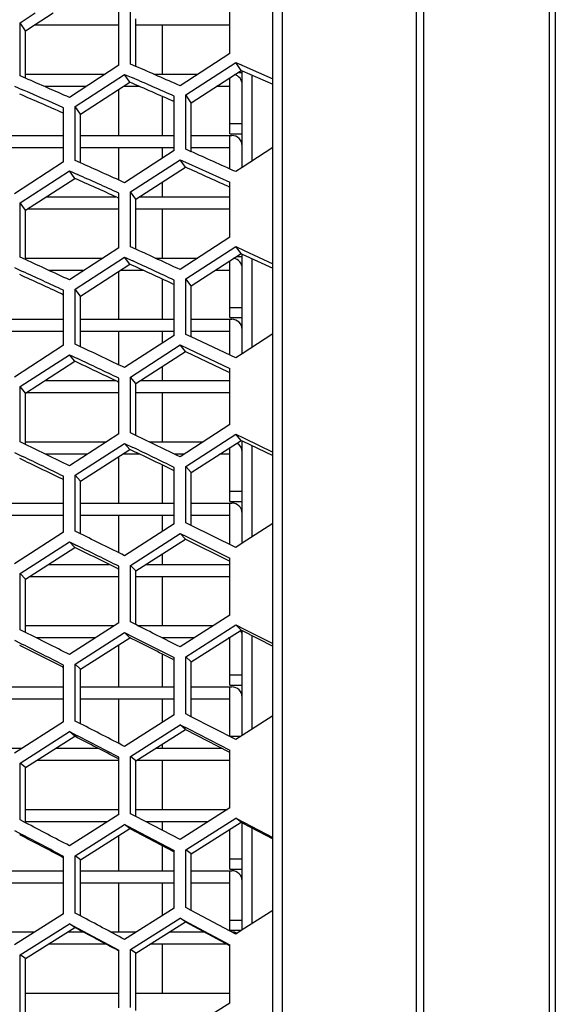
# Model space of a CAD drawing. Header units: millimetres. Extents: x 0 to 420, y -341 to 792.
# Tile 23 of 256: x 64.6 to 69.03, y 98.06 to 106.21. Entities that reach past the tile are written whole.
import ezdxf

# ---------------------------------------------------------------- set-up
doc = ezdxf.new("R2010")
doc.units = ezdxf.units.MM
doc.header["$LTSCALE"] = 23.1
doc.layers.get('0').update_dxf_attribs({"linetype": 'CONTINUOUS'})
doc.layers.add('06___PRT_ALL_SURFS', color=7, linetype='CONTINUOUS')

msp = doc.modelspace()

# ---------------------------------------------------------------- linework, layer by layer
at = {"color": 7, "linetype": 'Continuous'}
for p, q in [((68.9842, 123.5206), (68.9842, 61.667)), ((69.0345, 123.5638), (69.0345, 61.6238)), ((67.9446, 122.9524), (67.9446, 62.2352)), ((66.7745, 122.8659), (66.7745, 63.1815)), ((67.8854, 62.2517), (67.8854, 122.9359)), ((66.699, 62.4133), (66.699, 122.7743)), ((66.342, 105.9276), (66.342, 106.374)), ((64.6097, 106.1814), (64.7332, 106.2618)), ((65.4239, 105.8289), (65.4239, 106.2719)), ((65.5219, 105.8394), (65.5219, 106.2828)), ((64.6097, 105.7412), (64.6097, 106.1814)), ((64.6537, 106.1132), (64.6097, 106.1814)), ((65.4239, 106.1598), (64.7255, 106.1598)), ((66.3429, 106.1598), (65.5659, 106.1598)), ((65.7855, 105.7552), (65.7855, 106.1598)), ((66.342, 105.9276), (65.9311, 105.6599)), ((65.9803, 105.5844), (66.3914, 105.8523)), ((66.4354, 105.7867), (66.3914, 105.8523)), ((66.3914, 105.8523), (66.4603, 105.8221)), ((66.3914, 105.8523), (66.4449, 105.8289)), ((65.4239, 105.8289), (65.0163, 105.5631)), ((65.5659, 105.8202), (65.5219, 105.8394)), ((66.4077, 105.7688), (66.4449, 105.7688)), ((66.4449, 104.9844), (66.4449, 105.7826)), ((66.4603, 105.8221), (66.699, 105.7175)), ((64.6537, 105.722), (64.6097, 105.7412)), ((64.6537, 105.722), (64.6097, 105.7412)), ((64.6537, 105.7552), (65.3109, 105.7552)), ((65.0651, 105.4882), (65.4728, 105.754)), ((65.5168, 105.6885), (65.4728, 105.754)), ((65.4728, 105.754), (65.5411, 105.7241)), ((65.7142, 105.7552), (66.0773, 105.7552)), ((66.3429, 105.2622), (66.3429, 105.7267)), ((66.5287, 105.039), (66.5287, 105.7461)), ((64.5609, 105.6565), (64.6282, 105.6271)), ((65.1544, 105.6532), (64.8111, 105.6532)), ((65.4249, 105.2486), (65.4249, 105.6288)), ((65.5978, 105.6532), (65.4625, 105.6532)), ((66.3429, 105.6532), (66.2295, 105.6532)), ((65.7855, 105.2486), (65.7855, 105.5712)), ((65.8819, 105.1246), (65.8819, 105.5741)), ((65.9803, 105.1346), (65.9803, 105.5844)), ((66.0243, 105.52), (65.9803, 105.5844)), ((64.9674, 105.0318), (64.9674, 105.4779)), ((65.0651, 105.0417), (65.0651, 105.4882)), ((65.1091, 105.4238), (65.0651, 105.4882)), ((66.3429, 105.3472), (66.4449, 105.3472)), ((64.1991, 105.2486), (64.9674, 105.2486)), ((65.1091, 105.2486), (65.8819, 105.2486)), ((66.0243, 105.2486), (66.3599, 105.2486)), ((66.3429, 105.2622), (66.4449, 105.2622)), ((66.3429, 104.9715), (66.3429, 105.2486)), ((64.9674, 105.1466), (64.1991, 105.1466)), ((65.8819, 105.1466), (65.1091, 105.1466)), ((65.4249, 104.8797), (65.4249, 105.1466)), ((65.8819, 105.1246), (65.4728, 104.8581)), ((65.7855, 105.0618), (65.7855, 105.1466)), ((66.0243, 105.1148), (65.9803, 105.1346)), ((66.0243, 105.1148), (65.9803, 105.1346)), ((66.3429, 105.1466), (66.0243, 105.1466)), ((66.699, 105.1497), (66.4449, 104.9844)), ((64.9674, 105.0318), (64.5609, 104.7672)), ((65.1091, 105.0219), (65.0651, 105.0417)), ((65.1091, 105.0219), (65.0651, 105.0417)), ((65.5219, 104.7817), (65.9311, 105.0484)), ((65.9751, 104.9866), (65.9311, 105.0484)), ((65.9311, 105.0484), (65.9997, 105.0175)), ((64.6097, 104.6914), (65.0163, 104.9561)), ((65.0603, 104.8943), (65.0163, 104.9561)), ((65.0163, 104.9561), (65.0837, 104.9258)), ((65.9997, 105.0175), (66.342, 104.8629)), ((66.4449, 104.9844), (66.3914, 104.9496)), ((65.7855, 104.742), (65.7855, 104.8636)), ((66.342, 104.4073), (66.342, 104.8629)), ((64.8254, 104.742), (65.3998, 104.742)), ((65.4239, 104.3197), (65.4239, 104.772)), ((65.5219, 104.3291), (65.5219, 104.7817)), ((65.5659, 104.7211), (65.5219, 104.7817)), ((65.5981, 104.742), (66.3429, 104.742)), ((64.6097, 104.2421), (64.6097, 104.6914)), ((64.6537, 104.6307), (64.6097, 104.6914)), ((65.4239, 104.64), (64.668, 104.64)), ((66.3429, 104.64), (65.5659, 104.64)), ((65.7855, 104.2354), (65.7855, 104.64)), ((66.342, 104.4073), (65.9311, 104.14)), ((65.4239, 104.3197), (65.0163, 104.0545)), ((65.5659, 104.3088), (65.5219, 104.3291)), ((65.5659, 104.3088), (65.5219, 104.3291)), ((65.9803, 104.0623), (66.3914, 104.3296)), ((66.4354, 104.2716), (66.3914, 104.3296)), ((66.3914, 104.3296), (66.4603, 104.2979)), ((66.3914, 104.3296), (66.4603, 104.2979)), ((66.4603, 104.2979), (66.699, 104.1877)), ((64.6537, 104.2219), (64.6097, 104.2421)), ((64.6537, 104.2354), (65.2943, 104.2354)), ((65.0651, 103.9774), (65.4728, 104.2427)), ((65.5168, 104.1846), (65.4728, 104.2427)), ((65.4728, 104.2427), (65.5411, 104.2111)), ((65.725, 104.2354), (66.0777, 104.2354)), ((66.4004, 104.249), (66.4449, 104.249)), ((66.4449, 103.4441), (66.4449, 104.2673)), ((66.5287, 103.4985), (66.5287, 104.2288)), ((64.5609, 104.1563), (64.6282, 104.1253)), ((65.1376, 104.1334), (64.8457, 104.1334)), ((65.6284, 104.1334), (65.4378, 104.1334)), ((66.3429, 104.1334), (66.2219, 104.1334)), ((66.3429, 103.7424), (66.3429, 104.2117)), ((65.4249, 103.7288), (65.4249, 104.125)), ((65.7855, 103.7288), (65.7855, 104.0611)), ((65.8819, 103.595), (65.8819, 104.0532)), ((65.9803, 103.6037), (65.9803, 104.0623)), ((66.0243, 104.0055), (65.9803, 104.0623)), ((65.0651, 103.5222), (65.0651, 103.9774)), ((65.1091, 103.9205), (65.0651, 103.9774)), ((64.9674, 103.5135), (64.9674, 103.9683)), ((66.3429, 103.8274), (66.4449, 103.8274)), ((64.1991, 103.7288), (64.9674, 103.7288)), ((65.1091, 103.7288), (65.8819, 103.7288)), ((66.0243, 103.7288), (66.3599, 103.7288)), ((66.3429, 103.7424), (66.4449, 103.7424)), ((66.3429, 103.4324), (66.3429, 103.7288)), ((64.9674, 103.6268), (64.1991, 103.6268)), ((65.8819, 103.6268), (65.1091, 103.6268)), ((65.4249, 103.352), (65.4249, 103.6268)), ((65.8819, 103.595), (65.4728, 103.3293)), ((65.7855, 103.5323), (65.7855, 103.6268)), ((66.0243, 103.583), (65.9803, 103.6037)), ((66.0243, 103.583), (65.9803, 103.6037)), ((66.3429, 103.6268), (66.0243, 103.6268)), ((66.3914, 103.4094), (66.0243, 103.583)), ((66.699, 103.6088), (66.4449, 103.4441)), ((64.9674, 103.5135), (64.5609, 103.2497)), ((65.1091, 103.5014), (65.0651, 103.5222)), ((65.1091, 103.5014), (65.0651, 103.5222)), ((65.5219, 103.2508), (65.9311, 103.5166)), ((65.9751, 103.4624), (65.9311, 103.5166)), ((65.9311, 103.5166), (65.9997, 103.4842)), ((65.9997, 103.4842), (66.342, 103.3218)), ((64.6097, 103.1719), (65.0163, 103.4357)), ((65.0603, 103.3815), (65.0163, 103.4357)), ((65.0163, 103.4357), (65.0837, 103.4038)), ((66.4449, 103.4441), (66.3914, 103.4094)), ((65.7855, 103.2222), (65.7855, 103.3398)), ((66.342, 102.8579), (66.342, 103.3218)), ((65.4239, 102.7819), (65.4239, 103.2423)), ((65.5219, 102.79), (65.5219, 103.2508)), ((65.5659, 103.1978), (65.5219, 103.2508)), ((64.6097, 102.7144), (64.6097, 103.1719)), ((64.6537, 103.1188), (64.6097, 103.1719)), ((64.8138, 103.2222), (65.3983, 103.2222)), ((65.6036, 103.2222), (66.3429, 103.2222)), ((65.4239, 103.1202), (64.6558, 103.1202)), ((66.3429, 103.1202), (65.5659, 103.1202)), ((65.7855, 102.7156), (65.7855, 103.1202)), ((66.342, 102.8579), (65.9311, 102.5919)), ((65.4239, 102.7819), (65.0163, 102.5178)), ((65.5659, 102.7688), (65.5219, 102.79)), ((65.9803, 102.5122), (66.3914, 102.7782)), ((66.4354, 102.7279), (66.3914, 102.7782)), ((66.3914, 102.7782), (66.4603, 102.7449)), ((66.3914, 102.7782), (66.4603, 102.7449)), ((64.6537, 102.6932), (64.6097, 102.7144)), ((64.6537, 102.6932), (64.6097, 102.7144)), ((64.6537, 102.7156), (65.3216, 102.7156)), ((65.0651, 102.4387), (65.4728, 102.7028)), ((65.5168, 102.6524), (65.4728, 102.7028)), ((65.4728, 102.7028), (65.5411, 102.6697)), ((65.6758, 102.7156), (66.1221, 102.7156)), ((66.3429, 102.2226), (66.3429, 102.6683)), ((66.4449, 101.8772), (66.4449, 102.7233)), ((66.4603, 102.7449), (66.699, 102.6295)), ((66.5287, 101.9313), (66.5287, 102.6831)), ((64.5609, 102.6279), (64.6282, 102.5954)), ((65.1642, 102.6136), (64.8186, 102.6136)), ((65.4249, 102.209), (65.4249, 102.5931)), ((65.5975, 102.6136), (65.4567, 102.6136)), ((65.9646, 102.6136), (65.8863, 102.6136)), ((66.3429, 102.6136), (66.258, 102.6136)), ((65.7855, 102.209), (65.7855, 102.5229)), ((65.9803, 102.0459), (65.9803, 102.5122)), ((66.0243, 102.463), (65.9803, 102.5122)), ((64.9674, 101.9684), (64.9674, 102.4308)), ((65.0651, 101.9759), (65.0651, 102.4387)), ((65.1091, 102.3895), (65.0651, 102.4387)), ((65.8819, 102.0384), (65.8819, 102.5043)), ((66.3429, 102.3076), (66.4449, 102.3076)), ((64.1991, 102.209), (64.9674, 102.209)), ((65.1091, 102.209), (65.8819, 102.209)), ((66.0243, 102.209), (66.3599, 102.209)), ((66.3429, 102.2226), (66.4449, 102.2226)), ((66.3429, 101.8667), (66.3429, 102.209)), ((64.9674, 102.107), (64.1991, 102.107)), ((65.8819, 102.107), (65.1091, 102.107)), ((65.4249, 101.798), (65.4249, 102.107)), ((65.7855, 101.9761), (65.7855, 102.107)), ((66.3429, 102.107), (66.0243, 102.107)), ((65.8819, 102.0384), (65.4728, 101.7742)), ((66.0243, 102.0242), (65.9803, 102.0459)), ((66.3914, 101.8427), (66.0243, 102.0242)), ((66.699, 102.041), (66.4449, 101.8772)), ((64.9674, 101.9684), (64.5609, 101.7061)), ((65.1091, 101.9542), (65.0651, 101.9759)), ((65.1091, 101.9542), (65.0651, 101.9759)), ((65.5219, 101.6938), (65.9311, 101.9581)), ((65.9311, 101.9581), (66, 101.924)), ((65.9311, 101.9581), (65.9849, 101.9315)), ((65.9751, 101.9116), (65.9311, 101.9581)), ((64.6097, 101.6264), (65.0163, 101.8887)), ((65.0603, 101.8422), (65.0163, 101.8887)), ((65.0163, 101.8887), (65.0837, 101.8554)), ((65.0163, 101.8887), (65.0701, 101.8621)), ((66, 101.924), (66.342, 101.7545)), ((66.4449, 101.8772), (66.3914, 101.8427)), ((65.7855, 101.7024), (65.7855, 101.7897)), ((64.8427, 101.7024), (65.3442, 101.7024)), ((65.5219, 101.226), (65.5219, 101.6938)), ((65.5659, 101.6485), (65.5219, 101.6938)), ((65.6497, 101.7024), (66.3429, 101.7024)), ((66.342, 101.2835), (66.342, 101.7545)), ((64.6097, 101.162), (64.6097, 101.6264)), ((64.6537, 101.5811), (64.6097, 101.6264)), ((65.4239, 101.2191), (65.4239, 101.6866)), ((65.4239, 101.6004), (64.6838, 101.6004)), ((66.3429, 101.6004), (65.5659, 101.6004)), ((65.7855, 101.1958), (65.7855, 101.6004)), ((66.342, 101.2835), (65.9311, 101.0192)), ((65.4239, 101.2191), (65.0163, 100.9568)), ((65.5659, 101.2038), (65.5219, 101.226)), ((65.9803, 100.9377), (66.3914, 101.2019)), ((66.3914, 101.2019), (66.4603, 101.1672)), ((66.3914, 101.2019), (66.4436, 101.1756)), ((66.4354, 101.1594), (66.3914, 101.2019)), ((64.6537, 101.1399), (64.6097, 101.162)), ((64.6537, 101.1958), (65.3877, 101.1958)), ((65.0651, 100.8759), (65.4728, 101.1381)), ((65.5168, 101.0956), (65.4728, 101.1381)), ((65.4728, 101.1381), (65.5411, 101.1037)), ((65.4728, 101.1381), (65.525, 101.1118)), ((65.5817, 101.1958), (66.2056, 101.1958)), ((66.4449, 100.2876), (66.4449, 101.1546)), ((66.4603, 101.1672), (66.699, 101.0467)), ((64.5609, 101.0748), (64.6282, 101.0409)), ((64.5609, 101.0748), (64.6131, 101.0485)), ((65.2292, 101.0938), (64.7452, 101.0938)), ((65.5204, 101.0938), (65.5141, 101.0938)), ((65.5411, 101.1037), (65.8819, 100.931)), ((66.047, 101.0938), (65.7837, 101.0938)), ((66.3429, 101.0938), (66.3329, 101.0938)), ((66.3429, 100.7028), (66.3429, 101.1002)), ((66.5287, 100.3412), (66.5287, 101.1126)), ((65.4249, 100.6892), (65.4249, 101.0367)), ((65.7855, 100.6892), (65.7855, 100.9605)), ((65.8819, 100.4587), (65.8819, 100.931)), ((65.9803, 100.465), (65.9803, 100.9377)), ((66.0243, 100.8963), (65.9803, 100.9377)), ((64.9674, 100.4005), (64.9674, 100.8693)), ((65.0651, 100.4067), (65.0651, 100.8759)), ((65.1091, 100.8345), (65.0651, 100.8759)), ((66.3429, 100.7878), (66.4449, 100.7878)), ((64.1991, 100.6892), (64.9674, 100.6892)), ((65.1091, 100.6892), (65.8819, 100.6892)), ((66.0243, 100.6892), (66.3599, 100.6892)), ((66.3429, 100.7028), (66.4449, 100.7028)), ((66.3429, 100.2812), (66.3429, 100.6892)), ((64.9674, 100.5872), (64.1991, 100.5872)), ((65.8819, 100.5872), (65.1091, 100.5872)), ((65.4249, 100.2214), (65.4249, 100.5872)), ((65.7855, 100.3969), (65.7855, 100.5872)), ((66.3429, 100.5872), (66.0243, 100.5872)), ((64.9674, 100.4005), (64.5609, 100.1403)), ((65.1091, 100.3841), (65.0651, 100.4067)), ((65.8819, 100.4587), (65.4728, 100.1966)), ((66.0243, 100.4424), (65.9803, 100.465)), ((66.0243, 100.4424), (65.9803, 100.465)), ((66.3914, 100.2534), (66.0243, 100.4424)), ((66.699, 100.4501), (66.4449, 100.2876)), ((64.6097, 100.0588), (65.0163, 100.319)), ((65.0603, 100.2803), (65.0163, 100.319)), ((65.0163, 100.319), (65.0837, 100.2842)), ((65.0163, 100.319), (65.0668, 100.293)), ((65.5219, 100.1145), (65.9311, 100.3766)), ((65.9751, 100.338), (65.9311, 100.3766)), ((65.9311, 100.3766), (65.9997, 100.3413)), ((65.9311, 100.3766), (65.9997, 100.3413)), ((65.9997, 100.3413), (66.342, 100.1647)), ((66.3429, 100.2812), (66.4349, 100.2812)), ((66.4449, 100.2876), (66.3914, 100.2534)), ((64.4788, 100.1826), (64.6271, 100.1826)), ((64.9069, 100.1826), (65.251, 100.1826)), ((65.7314, 100.1826), (66.2782, 100.1826)), ((65.7855, 100.1826), (65.7855, 100.2171)), ((66.342, 99.6877), (66.342, 100.1647)), ((65.4239, 100.0806), (64.7468, 100.0806)), ((65.4239, 99.6352), (65.4239, 100.1086)), ((65.5219, 99.6408), (65.5219, 100.1145)), ((65.5659, 100.0771), (65.5219, 100.1145)), ((66.3429, 100.0806), (65.5713, 100.0806)), ((65.7855, 99.676), (65.7855, 100.0806)), ((64.6097, 99.5886), (64.6097, 100.0588)), ((64.6537, 100.0214), (64.6097, 100.0588)), ((64.6537, 99.676), (65.4239, 99.676)), ((65.5659, 99.676), (66.3235, 99.676)), ((66.342, 99.6877), (65.9311, 99.426)), ((64.6537, 99.5656), (64.6097, 99.5886)), ((65.3279, 99.574), (64.6537, 99.574)), ((65.4239, 99.6352), (65.0163, 99.3754)), ((65.5659, 99.6177), (65.5219, 99.6408)), ((65.9311, 99.426), (65.5659, 99.6177)), ((66.1634, 99.574), (65.6493, 99.574)), ((65.7855, 99.5025), (65.7855, 99.574)), ((65.9803, 99.3428), (66.3914, 99.6045)), ((66.3914, 99.6045), (66.4603, 99.5684)), ((66.3914, 99.6045), (66.4402, 99.579)), ((66.4354, 99.5699), (66.3914, 99.6045)), ((64.5609, 99.501), (64.6282, 99.4658)), ((65.0651, 99.2928), (65.4728, 99.5526)), ((65.5168, 99.5179), (65.4728, 99.5526)), ((65.4728, 99.5526), (65.5411, 99.5167)), ((65.4728, 99.5526), (65.5216, 99.527)), ((65.5411, 99.5167), (65.8819, 99.3374)), ((66.3429, 99.183), (66.3429, 99.5112)), ((66.4449, 98.6791), (66.4449, 99.5649)), ((66.4603, 99.5684), (66.699, 99.4432)), ((66.5287, 98.7322), (66.5287, 99.5212)), ((65.4249, 99.1694), (65.4249, 99.4595)), ((65.7855, 99.1694), (65.7855, 99.3775)), ((65.8819, 98.8598), (65.8819, 99.3374)), ((65.9803, 98.8648), (65.9803, 99.3428)), ((66.0243, 99.3093), (65.9803, 99.3428)), ((64.9674, 98.8133), (64.9674, 99.2875)), ((65.0651, 98.8183), (65.0651, 99.2928)), ((65.1091, 99.2593), (65.0651, 99.2928)), ((66.3429, 99.268), (66.4449, 99.268)), ((64.1991, 99.1694), (64.9674, 99.1694)), ((65.1091, 99.1694), (65.8819, 99.1694)), ((66.0243, 99.1694), (66.3599, 99.1694)), ((66.3429, 99.183), (66.4449, 99.183)), ((66.3429, 98.6764), (66.3429, 99.1694)), ((64.9674, 99.0674), (64.1991, 99.0674)), ((65.8819, 99.0674), (65.1091, 99.0674)), ((65.4249, 98.6628), (65.4249, 99.0674)), ((65.7855, 98.7986), (65.7855, 99.0674)), ((66.3429, 99.0674), (66.0243, 99.0674)), ((65.8819, 98.8598), (65.4728, 98.6004)), ((66.0243, 98.8413), (65.9803, 98.8648)), ((66.0243, 98.8413), (65.9803, 98.8648)), ((66.3914, 98.6453), (66.0243, 98.8413)), ((64.9674, 98.8133), (64.5609, 98.5559)), ((65.1091, 98.7949), (65.0651, 98.8183)), ((65.1091, 98.7949), (65.0651, 98.8183)), ((65.5219, 98.5168), (65.9311, 98.7761)), ((65.9751, 98.7454), (65.9311, 98.7761)), ((65.9311, 98.7761), (65.9997, 98.7395)), ((65.9311, 98.7761), (65.9997, 98.7395)), ((66.3429, 98.7614), (66.4449, 98.7614)), ((66.699, 98.8399), (66.4449, 98.6791)), ((64.6097, 98.473), (65.0163, 98.7303)), ((65.0603, 98.6996), (65.0163, 98.7303)), ((65.0163, 98.7303), (65.0837, 98.6943)), ((65.0163, 98.7303), (65.0632, 98.7052)), ((65.0837, 98.6943), (65.4239, 98.5121)), ((65.9997, 98.7395), (66.342, 98.5563)), ((66.4449, 98.6791), (66.3914, 98.6453)), ((64.3607, 98.6628), (64.7298, 98.6628)), ((65.0019, 98.6628), (65.1296, 98.6628)), ((65.3564, 98.6628), (65.5712, 98.6628)), ((65.8441, 98.6628), (66.1306, 98.6628)), ((66.3429, 98.6764), (66.4405, 98.6764)), ((65.3213, 98.5608), (64.84, 98.5608)), ((65.5219, 98.0384), (65.5219, 98.5168)), ((65.5659, 98.4874), (65.5219, 98.5168)), ((66.3222, 98.5608), (65.6824, 98.5608)), ((65.7855, 98.1562), (65.7855, 98.5608)), ((66.342, 98.0746), (66.342, 98.5563)), ((64.6097, 97.998), (64.6097, 98.473)), ((64.6537, 98.4435), (64.6097, 98.473)), ((65.4239, 98.034), (65.4239, 98.5121)), ((64.6537, 98.1562), (65.4239, 98.1562)), ((65.5659, 98.1562), (66.3429, 98.1562)), ((66.342, 98.0746), (65.9311, 97.816))]:
    msp.add_line(p, q, dxfattribs=at)
for centre, radius, start, end in [((1.6778, -40.2762), 159.4548, 66.23688, 66.380193), ((14.0709, -10.1736), 126.4532, 66.241717, 66.421092), ((1.8607, -39.4026), 158.4833, 66.173929, 66.308533), ((66.3599, 105.6702), 0.085, 0, 74.80575), ((14.1534, -9.6438), 125.8375, 66.183631, 66.352366), ((66.3599, 105.1636), 0.085, 0, 90), ((-12.3876, -69.5796), 191.4852, 65.706551, 65.827006), ((5.3255, -28.1421), 145.9683, 65.665862, 65.822458), ((5.4806, -27.4166), 145.1449, 65.607267, 65.754623), ((-6.5597, -52.2478), 172.3719, 65.130762, 65.264499), ((8.3914, -18.1322), 134.6698, 65.135607, 65.305514), ((66.3599, 104.1504), 0.085, 0, 78.63002), ((-6.2934, -51.2339), 171.2406, 65.071662, 65.19733), ((8.5193, -17.5355), 133.976, 65.081383, 65.241255), ((66.3599, 103.6438), 0.085, 0, 90), ((-1.7962, -38.3118), 156.8034, 64.59574, 64.742783), ((-1.5741, -37.481), 155.8582, 64.541006, 64.679426), ((-15.8739, -65.854), 187.2594, 64.096685, 64.22085), ((2.1542, -26.9503), 143.9223, 64.101527, 64.261879), ((-15.5037, -64.6677), 185.9303, 64.041446, 64.158181), ((66.3599, 102.6306), 0.085, 0, 61.58591), ((2.336, -26.2741), 143.1351, 64.051163, 64.20209), ((66.3599, 102.124), 0.085, 0, 90), ((-9.7419, -49.7296), 169.1468, 63.597696, 63.735169), ((-9.4385, -48.7718), 168.0539, 63.546821, 63.676286), ((-26.4946, -81.4348), 204.5287, 63.134613, 63.249247), ((-4.7292, -36.7538), 154.3653, 63.139441, 63.290198), ((66.3599, 101.1108), 0.085, 15, 32.74504), ((-4.4829, -35.9829), 153.4662, 63.09292, 63.234864), ((66.3599, 100.6042), 0.085, 0, 90), ((-18.6682, -62.6254), 183.2777, 62.67156, 62.79948), ((-18.2648, -61.5125), 182.0032, 62.624525, 62.745051), ((-12.369, -47.704), 166.1951, 62.249061, 62.390217), ((-12.0454, -46.8197), 165.1613, 62.206356, 62.339311), ((66.3599, 99.0844), 0.085, 0, 90), ((-28.7769, -77.2994), 199.559, 61.816936, 61.935348), ((66.3599, 98.5778), 0.085, 60.5542, 90)]:
    msp.add_arc(centre, radius, start, end, dxfattribs=at)
at = {"layer": '06___PRT_ALL_SURFS', "color": 7, "linetype": 'Continuous'}
for p, q in [((64.7255, 106.1598), (64.8827, 106.2618)), ((65.5659, 105.8202), (65.5659, 106.2146)), ((64.6537, 106.1132), (64.7255, 106.1598)), ((64.6537, 105.722), (64.6537, 106.1132)), ((66.0243, 105.52), (66.4354, 105.7867)), ((66.4354, 105.7867), (66.4449, 105.7826)), ((66.4449, 105.7826), (66.699, 105.6719)), ((65.1091, 105.4238), (65.5168, 105.6885)), ((66.0243, 105.1148), (66.0243, 105.52)), ((65.1091, 105.0219), (65.1091, 105.4238)), ((65.5659, 104.7211), (65.9751, 104.9866)), ((64.6537, 104.6307), (65.0603, 104.8943)), ((66.3267, 104.8289), (66.342, 104.8221)), ((65.4086, 104.7381), (65.4239, 104.7312)), ((65.5659, 104.3088), (65.5659, 104.7211)), ((64.6537, 104.2219), (64.6537, 104.6307)), ((66.0243, 104.0055), (66.4354, 104.2716)), ((66.4354, 104.2716), (66.4449, 104.2673)), ((66.4449, 104.2673), (66.699, 104.1507)), ((65.1091, 103.9205), (65.5168, 104.1846)), ((65.868, 104.0231), (65.8819, 104.0166)), ((66.0243, 103.583), (66.0243, 104.0055)), ((64.9535, 103.9382), (64.9674, 103.9317)), ((64.9535, 103.9382), (64.9674, 103.9317)), ((65.1091, 103.5014), (65.1091, 103.9205)), ((65.5659, 103.1978), (65.9751, 103.4624)), ((65.9751, 103.4624), (66.3295, 103.2954)), ((64.6537, 103.1188), (65.0603, 103.3815)), ((66.3295, 103.2954), (66.342, 103.2896)), ((66.3295, 103.2954), (66.342, 103.2896)), ((65.4114, 103.216), (65.4239, 103.2101)), ((65.5659, 102.7687), (65.5659, 103.1978)), ((64.6537, 102.6932), (64.6537, 103.1188)), ((66.0243, 102.463), (66.4354, 102.7279)), ((66.4354, 102.7279), (66.4449, 102.7233)), ((66.4449, 102.7233), (66.699, 102.6012)), ((65.1091, 102.3895), (65.5168, 102.6524)), ((65.871, 102.4816), (65.8819, 102.4763)), ((66.0243, 102.0242), (66.0243, 102.463)), ((64.9565, 102.4082), (64.9674, 102.4029)), ((64.9565, 102.4082), (64.9674, 102.4029)), ((65.1091, 101.9542), (65.1091, 102.3895)), ((65.5659, 101.6485), (65.9751, 101.9116)), ((65.9751, 101.9116), (66.3326, 101.7355)), ((64.6537, 101.5811), (65.0603, 101.8422)), ((66.3326, 101.7355), (66.342, 101.7309)), ((66.3326, 101.7355), (66.342, 101.7309)), ((65.4145, 101.6677), (65.4239, 101.663)), ((65.4145, 101.6677), (65.4239, 101.663)), ((65.5659, 101.2038), (65.5659, 101.6485)), ((64.6537, 101.1399), (64.6537, 101.5811)), ((66.0243, 100.8963), (66.4354, 101.1594)), ((66.4354, 101.1594), (66.4449, 101.1546)), ((66.4449, 101.1546), (66.699, 101.0271)), ((65.1091, 100.8345), (65.5168, 101.0956)), ((65.8742, 100.9158), (65.8819, 100.9119)), ((66.0243, 100.4424), (66.0243, 100.8963)), ((64.9597, 100.854), (64.9674, 100.8501)), ((64.9597, 100.854), (64.9674, 100.8501)), ((65.1091, 100.3841), (65.1091, 100.8345)), ((65.5659, 100.0771), (65.9751, 100.338)), ((65.9751, 100.338), (66.3359, 100.1529)), ((64.6537, 100.0214), (65.0603, 100.2803)), ((66.3359, 100.1529), (66.342, 100.1498)), ((66.3359, 100.1529), (66.342, 100.1498)), ((65.4178, 100.0969), (65.4239, 100.0938)), ((65.4178, 100.0969), (65.4239, 100.0938)), ((65.5659, 99.6177), (65.5659, 100.0771)), ((64.6537, 99.5656), (64.6537, 100.0214)), ((65.1091, 99.2593), (65.5168, 99.5179)), ((65.5168, 99.5179), (65.8776, 99.3293)), ((66.0243, 99.3093), (66.4354, 99.5699)), ((66.4354, 99.5699), (66.4449, 99.5649)), ((66.4354, 99.5699), (66.4449, 99.5649)), ((66.4449, 99.5649), (66.699, 99.4324)), ((65.8776, 99.3293), (65.8819, 99.327)), ((64.9631, 99.2793), (64.9674, 99.277)), ((64.9631, 99.2793), (64.9674, 99.277)), ((65.1091, 98.7949), (65.1091, 99.2593)), ((66.0243, 98.8413), (66.0243, 99.3093)), ((64.6537, 98.4435), (65.0603, 98.6996)), ((65.5659, 98.4874), (65.9751, 98.7454)), ((65.9751, 98.7454), (66.3394, 98.5516)), ((64.6537, 97.9742), (64.6537, 98.4435)), ((65.5659, 98.0145), (65.5659, 98.4874))]:
    msp.add_line(p, q, dxfattribs=at)
for centre, radius, start, end in [((3.5275, -36.6575), 155.258, 66.320651, 66.46767), ((15.2591, -7.9985), 123.8449, 66.3358, 66.518769), ((-9.504, -63.8358), 184.9272, 65.791583, 65.910958), ((7.052, -24.8866), 142.155, 65.762902, 65.916756), ((-4.1562, -47.6802), 167.0846, 65.222584, 65.35513), ((9.8932, -15.4376), 131.4618, 65.239181, 65.406367), ((0.2391, -34.6201), 152.4671, 64.694087, 64.839955), ((-12.9935, -60.5834), 181.1348, 64.189834, 64.314191), ((3.9004, -23.9268), 140.3153, 64.206114, 64.365438), ((-7.3447, -45.5306), 164.1988, 63.697088, 63.834888), ((-23.0358, -75.3167), 197.3901, 63.22888, 63.344995), ((-2.702, -33.3541), 150.2994, 63.244782, 63.396137), ((-15.8429, -57.828), 177.6051, 62.771791, 62.901443), ((-10.0164, -43.8691), 161.5963, 62.35496, 62.498237), ((-25.4392, -71.7869), 193.0176, 61.917856, 62.039277)]:
    msp.add_arc(centre, radius, start, end, dxfattribs=at)

doc.saveas('drawing.dxf')
